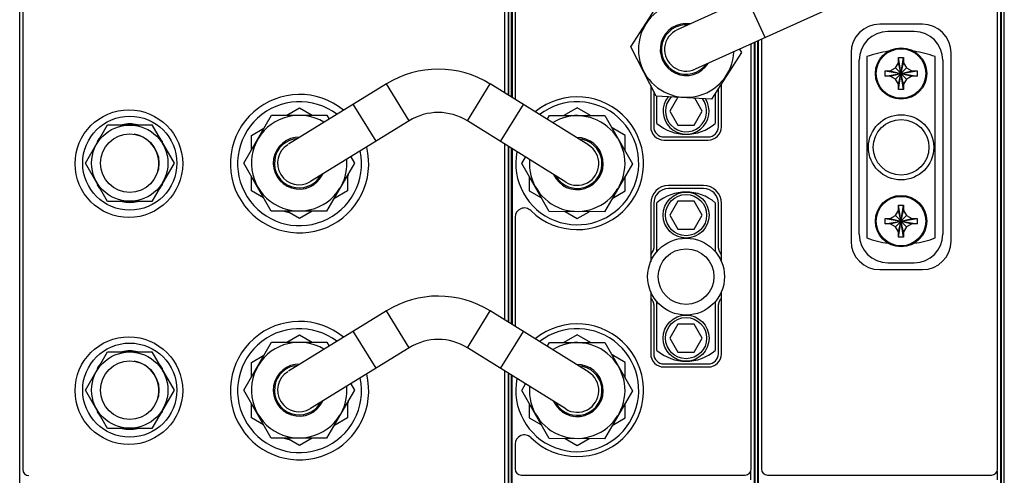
# Model space of a CAD drawing. Header units: inches. Extents: x 0.2 to 16.8, y 0.1 to 10.8.
# Tile 16 of 22: x 9.2 to 12.4, y 3.9 to 5.4. Entities that reach past the tile are written whole.
import ezdxf

# ---------------------------------------------------------------- set-up
doc = ezdxf.new("R2010")
doc.units = ezdxf.units.IN
doc.header["$LTSCALE"] = 0.935
doc.header["$MEASUREMENT"] = 0
doc.layers.get('0').update_dxf_attribs({"linetype": 'CONTINUOUS'})

msp = doc.modelspace()

# ---------------------------------------------------------------- linework, layer by layer
at = {"color": 7, "linetype": 'CONTINUOUS'}
for p, q in [((9.199, 2.8666), (9.199, 8.0043)), ((12.3888, 2.8678), (12.3888, 8.0057)), ((9.209, 7.9743), (9.209, 3.9043)), ((12.3788, 3.9057), (12.3788, 7.9757)), ((12.3918, 3.6057), (12.3918, 7.6057)), ((12.4004, 3.6057), (12.4004, 7.6057)), ((12.4006, 3.6057), (12.4006, 7.6057)), ((10.777, 5.1276), (10.777, 5.6996)), ((10.787, 5.6933), (10.787, 5.1214)), ((10.789, 5.1201), (10.789, 5.6921)), ((10.7976, 5.1148), (10.7976, 5.6867)), ((10.7978, 5.1147), (10.7978, 5.6866)), ((10.7998, 5.6853), (10.7998, 5.1134)), ((11.8883, 5.5832), (11.3371, 5.3337)), ((10.8098, 5.4623), (10.8098, 5.1071)), ((11.9464, 5.4547), (11.3952, 5.2053)), ((11.1861, 5.2787), (11.2837, 5.4299)), ((11.623, 5.3084), (11.5648, 5.4368)), ((12.1343, 5.3517), (11.9953, 5.3517)), ((12.1078, 5.3277), (12.0218, 5.3277)), ((11.5778, 3.9057), (11.5778, 5.2879)), ((11.5878, 2.8678), (11.5878, 5.2925)), ((11.5908, 3.6057), (11.5908, 5.2938)), ((11.5994, 3.6057), (11.5994, 5.2977)), ((11.5996, 3.6057), (11.5996, 5.2978)), ((11.6008, 2.8678), (11.6008, 5.2983)), ((11.6108, 5.3029), (11.6108, 3.9057)), ((11.2684, 5.1181), (11.1861, 5.2787)), ((11.5458, 5.2596), (11.4481, 5.1084)), ((11.54, 5.2708), (11.5458, 5.2596)), ((11.9023, 5.2587), (11.9023, 4.6467)), ((12.2273, 4.6467), (12.2273, 5.2587)), ((11.9288, 4.6688), (11.9288, 5.2347)), ((11.9539, 5.2463), (11.9539, 4.6567)), ((12.0466, 5.2097), (12.0563, 5.2265)), ((12.0563, 5.2265), (12.0563, 5.2428)), ((12.0733, 5.1565), (12.0563, 5.2265)), ((12.0563, 5.1565), (12.0733, 5.2265)), ((12.0733, 5.1397), (12.0564, 5.2434)), ((12.0564, 5.1397), (12.0733, 5.2434)), ((12.0733, 5.2428), (12.0733, 5.2265)), ((12.0733, 5.2265), (12.083, 5.2097)), ((12.1759, 4.6567), (12.1759, 5.2463)), ((12.2008, 5.2347), (12.2008, 4.6688)), ((12.013, 5.1831), (12.1167, 5.2)), ((12.013, 5.2), (12.1167, 5.1831)), ((12.0135, 5.2), (12.0298, 5.2)), ((12.0298, 5.2), (12.0466, 5.2097)), ((12.0298, 5.183), (12.0998, 5.2)), ((12.0298, 5.2), (12.0998, 5.183)), ((12.0466, 5.2097), (12.083, 5.1733)), ((12.0466, 5.1733), (12.083, 5.2097)), ((12.083, 5.2097), (12.0998, 5.2)), ((12.0998, 5.2), (12.1161, 5.2)), ((10.3915, 5.1579), (10.0734, 4.9616)), ((10.4655, 5.038), (10.3915, 5.1579)), ((10.6546, 5.0376), (10.7291, 5.1574)), ((11.0491, 4.9584), (10.7291, 5.1574)), ((11.4808, 5.0182), (11.4808, 5.1591)), ((12.0298, 5.183), (12.0135, 5.183)), ((12.0466, 5.1733), (12.0298, 5.183)), ((12.0563, 5.1565), (12.0466, 5.1733)), ((12.0563, 5.1402), (12.0563, 5.1565)), ((12.083, 5.1733), (12.0733, 5.1565)), ((12.0733, 5.1565), (12.0733, 5.1402)), ((12.0998, 5.183), (12.083, 5.1733)), ((12.1161, 5.183), (12.0998, 5.183)), ((11.2508, 5.1523), (11.2508, 5.0182)), ((11.2608, 5.1328), (11.2608, 5.0182)), ((11.4608, 5.1281), (11.4608, 5.029)), ((11.4708, 5.0182), (11.4708, 5.1436)), ((10.3576, 4.9713), (10.2836, 5.0913)), ((11.4481, 5.1084), (11.2684, 5.1181)), ((11.2708, 5.029), (11.2708, 5.118)), ((11.3393, 5.1143), (11.3132, 5.069)), ((11.4185, 5.069), (11.3941, 5.1113)), ((10.0676, 5.0563), (10.1088, 5.0802)), ((10.1088, 5.0802), (10.1503, 5.0562)), ((10.7623, 4.9707), (10.8368, 5.0904)), ((11.0118, 5.0798), (10.9686, 5.0549)), ((11.0553, 5.0547), (11.0118, 5.0798)), ((11.3132, 5.069), (11.3395, 5.0234)), ((11.3922, 5.0234), (11.4185, 5.069)), ((9.9276, 4.9003), (10.0181, 5.0564)), ((10.0181, 5.0564), (10.1981, 5.0561)), ((10.4655, 5.038), (10.1449, 4.84)), ((10.1981, 5.0561), (10.2055, 5.0431)), ((10.9746, 4.8387), (10.6546, 5.0376)), ((10.9146, 5.042), (10.9221, 5.0549)), ((10.9221, 5.0549), (11.1021, 5.0546)), ((11.1021, 5.0546), (11.1912, 4.8982)), ((9.4125, 4.9), (9.4847, 5.025)), ((9.4847, 5.025), (9.629, 5.025)), ((9.629, 5.025), (9.7012, 4.9)), ((9.9528, 4.9901), (9.9931, 5.0134)), ((11.1678, 4.9897), (11.125, 5.0145)), ((11.3395, 5.0234), (11.3922, 5.0234)), ((9.4524, 4.9691), (9.4507, 4.9707)), ((9.663, 4.9707), (9.6613, 4.9691)), ((9.9528, 4.9438), (9.9528, 4.9901)), ((11.1678, 4.9392), (11.1678, 4.9897)), ((11.2938, 4.9852), (11.4378, 4.9852)), ((11.2938, 4.9752), (11.4378, 4.9752)), ((10.777, 4.3896), (10.777, 4.9616)), ((10.787, 4.9553), (10.787, 4.3834)), ((10.789, 4.3821), (10.789, 4.9541)), ((10.7976, 4.3768), (10.7976, 4.9487)), ((10.7978, 4.3767), (10.7978, 4.9486)), ((10.7998, 4.9473), (10.7998, 4.3754)), ((9.4847, 4.775), (9.4125, 4.9)), ((9.7012, 4.9), (9.629, 4.775)), ((10.0167, 4.7439), (9.9276, 4.9003)), ((10.2872, 4.8997), (10.1967, 4.7436)), ((10.2753, 4.9206), (10.2872, 4.8997)), ((10.8316, 4.8988), (10.8439, 4.92)), ((10.9207, 4.7424), (10.8316, 4.8988)), ((10.2682, 4.867), (10.2684, 4.8669)), ((11.1912, 4.8982), (11.1007, 4.7421)), ((9.9528, 4.81), (9.9528, 4.8561)), ((10.2648, 4.8611), (10.2648, 4.81)), ((10.8558, 4.8563), (10.8558, 4.8096)), ((11.1678, 4.8096), (11.1678, 4.8579)), ((9.4507, 4.8293), (9.4524, 4.831)), ((9.6613, 4.831), (9.663, 4.8293)), ((9.992, 4.7874), (9.9528, 4.81)), ((10.2648, 4.81), (10.2203, 4.7842)), ((10.8558, 4.8096), (10.8955, 4.7867)), ((11.1258, 4.7853), (11.1678, 4.8096)), ((11.4228, 4.8272), (11.3088, 4.8272)), ((11.4228, 4.8172), (11.3088, 4.8172)), ((9.629, 4.775), (9.4847, 4.775)), ((11.2708, 4.6117), (11.2708, 4.771)), ((11.3395, 4.7767), (11.3132, 4.731)), ((11.3922, 4.7767), (11.3395, 4.7767)), ((11.4185, 4.731), (11.3922, 4.7767)), ((11.4608, 4.771), (11.4608, 4.6117)), ((10.1967, 4.7436), (10.0167, 4.7439)), ((10.1088, 4.7199), (10.0674, 4.7438)), ((10.1501, 4.7437), (10.1088, 4.7199)), ((11.1007, 4.7421), (10.9207, 4.7424)), ((10.9723, 4.7423), (11.0118, 4.7195)), ((11.0118, 4.7195), (11.0511, 4.7422)), ((11.2508, 4.7692), (11.2508, 4.579)), ((11.2608, 4.7692), (11.2608, 4.6238)), ((11.4708, 4.6238), (11.4708, 4.7692)), ((11.4808, 4.579), (11.4808, 4.7692)), ((12.0466, 4.7297), (12.0563, 4.7465)), ((12.0563, 4.7465), (12.0563, 4.7628)), ((12.0733, 4.6765), (12.0563, 4.7465)), ((12.0563, 4.6765), (12.0733, 4.7465)), ((12.0733, 4.6597), (12.0564, 4.7634)), ((12.0564, 4.6597), (12.0733, 4.7634)), ((12.0733, 4.7628), (12.0733, 4.7465)), ((12.0733, 4.7465), (12.083, 4.7297)), ((10.8098, 4.7243), (10.8098, 4.3691)), ((11.3132, 4.731), (11.3395, 4.6854)), ((11.3922, 4.6854), (11.4185, 4.731)), ((12.013, 4.7031), (12.1167, 4.72)), ((12.013, 4.72), (12.1167, 4.7031)), ((12.0135, 4.72), (12.0298, 4.72)), ((12.0298, 4.72), (12.0466, 4.7297)), ((12.0298, 4.703), (12.0998, 4.72)), ((12.0298, 4.72), (12.0998, 4.703)), ((12.0466, 4.7297), (12.083, 4.6933)), ((12.0466, 4.6933), (12.083, 4.7297)), ((12.083, 4.7297), (12.0998, 4.72)), ((12.0998, 4.72), (12.1161, 4.72)), ((11.3395, 4.6854), (11.3922, 4.6854)), ((12.0298, 4.703), (12.0135, 4.703)), ((12.0466, 4.6933), (12.0298, 4.703)), ((12.0563, 4.6765), (12.0466, 4.6933)), ((12.0563, 4.6602), (12.0563, 4.6765)), ((12.083, 4.6933), (12.0733, 4.6765)), ((12.0733, 4.6765), (12.0733, 4.6602)), ((12.0998, 4.703), (12.083, 4.6933)), ((12.1161, 4.703), (12.0998, 4.703)), ((11.9953, 4.5537), (12.1343, 4.5537)), ((12.0218, 4.5758), (12.1078, 4.5758)), ((11.2508, 4.483), (11.2508, 4.2802)), ((11.4808, 4.2802), (11.4808, 4.483)), ((11.2708, 4.291), (11.2708, 4.4504)), ((11.4608, 4.4504), (11.4608, 4.291)), ((10.3915, 4.4199), (10.0734, 4.2236)), ((10.4655, 4.3), (10.3915, 4.4199)), ((10.6546, 4.2996), (10.7291, 4.4194)), ((11.0491, 4.2204), (10.7291, 4.4194)), ((11.2608, 4.4405), (11.2608, 4.2802)), ((11.4708, 4.2802), (11.4708, 4.4405)), ((11.3395, 4.3767), (11.3132, 4.331)), ((11.3922, 4.3767), (11.3395, 4.3767)), ((11.4185, 4.331), (11.3922, 4.3767)), ((10.0676, 4.3183), (10.1088, 4.3422)), ((10.1088, 4.3422), (10.1503, 4.3182)), ((10.3576, 4.2333), (10.2836, 4.3533)), ((10.7623, 4.2327), (10.8368, 4.3524)), ((11.0118, 4.3418), (10.9686, 4.3169)), ((11.0553, 4.3167), (11.0118, 4.3418)), ((11.3132, 4.331), (11.3395, 4.2854)), ((11.3922, 4.2854), (11.4185, 4.331)), ((9.9276, 4.1623), (10.0181, 4.3184)), ((10.0181, 4.3184), (10.1981, 4.3181)), ((10.4655, 4.3), (10.1449, 4.102)), ((10.1981, 4.3181), (10.2055, 4.3051)), ((10.9746, 4.1007), (10.6546, 4.2996)), ((10.9146, 4.304), (10.9221, 4.3169)), ((10.9221, 4.3169), (11.1021, 4.3166)), ((11.1021, 4.3166), (11.1912, 4.1602)), ((9.4125, 4.162), (9.4847, 4.287)), ((9.4847, 4.287), (9.629, 4.287)), ((9.629, 4.287), (9.7012, 4.162)), ((9.9528, 4.2521), (9.9931, 4.2754)), ((11.1678, 4.2517), (11.125, 4.2765)), ((11.3395, 4.2854), (11.3922, 4.2854)), ((9.4524, 4.2311), (9.4507, 4.2327)), ((9.663, 4.2327), (9.6613, 4.2311)), ((9.9528, 4.2058), (9.9528, 4.2521)), ((11.1678, 4.2012), (11.1678, 4.2517)), ((11.2938, 4.2472), (11.4378, 4.2472)), ((11.2938, 4.2372), (11.4378, 4.2372)), ((10.777, 2.9673), (10.777, 4.2236)), ((10.787, 4.2173), (10.787, 2.9373)), ((10.789, 3.5005), (10.789, 4.2161)), ((10.7976, 3.5005), (10.7976, 4.2107)), ((10.7978, 3.5005), (10.7978, 4.2106)), ((10.7998, 2.8678), (10.7998, 4.2093)), ((10.0167, 4.0059), (9.9276, 4.1623)), ((10.2753, 4.1826), (10.2872, 4.1617)), ((10.8316, 4.1608), (10.8439, 4.182)), ((9.4847, 4.037), (9.4125, 4.162)), ((9.7012, 4.162), (9.629, 4.037)), ((10.2872, 4.1617), (10.1967, 4.0056)), ((10.9207, 4.0044), (10.8316, 4.1608)), ((11.1912, 4.1602), (11.1007, 4.0041)), ((9.9528, 4.072), (9.9528, 4.1181)), ((10.2648, 4.1231), (10.2648, 4.072)), ((10.2682, 4.129), (10.2684, 4.1289)), ((10.8558, 4.1183), (10.8558, 4.0716)), ((11.1678, 4.0716), (11.1678, 4.1199)), ((9.4507, 4.0913), (9.4524, 4.093)), ((9.6613, 4.093), (9.663, 4.0913)), ((9.992, 4.0494), (9.9528, 4.072)), ((10.2648, 4.072), (10.2203, 4.0462)), ((10.8558, 4.0716), (10.8955, 4.0487)), ((11.1258, 4.0473), (11.1678, 4.0716)), ((9.629, 4.037), (9.4847, 4.037)), ((10.1967, 4.0056), (10.0167, 4.0059)), ((10.1088, 3.9819), (10.0674, 4.0058)), ((10.1501, 4.0057), (10.1088, 3.9819)), ((11.1007, 4.0041), (10.9207, 4.0044)), ((10.9723, 4.0043), (11.0118, 3.9815)), ((11.0118, 3.9815), (11.0511, 4.0042)), ((10.8098, 3.9863), (10.8098, 3.9057)), ((10.8298, 3.8857), (11.5578, 3.8857)), ((11.5758, 3.8982), (11.5758, 3.8698)), ((11.6308, 3.8857), (12.3588, 3.8857)), ((12.3768, 3.8982), (12.3768, 3.8698))]:
    msp.add_line(p, q, dxfattribs=at)
for centre, radius in [((12.0648, 5.1915), 0.0835), ((12.0648, 5.1915), 0.0805), ((9.554, 4.8983), 0.175), ((9.5568, 4.9), 0.153), ((12.0649, 4.9515), 0.106), ((12.0649, 4.9515), 0.0905), ((9.5568, 4.9), 0.124), ((9.5568, 4.9), 0.095), ((11.3658, 4.731), 0.0748), ((11.3658, 4.731), 0.0669), ((12.0648, 4.7115), 0.0835), ((12.0648, 4.7115), 0.0805), ((11.3658, 4.531), 0.125), ((11.3658, 4.531), 0.0905), ((11.3658, 4.331), 0.0748), ((11.3658, 4.331), 0.0669), ((9.554, 4.1603), 0.175), ((9.5568, 4.162), 0.153), ((9.5568, 4.162), 0.124), ((9.5568, 4.162), 0.095)]:
    msp.add_circle(centre, radius, dxfattribs=at)
for centre, radius, start, end in [((11.3662, 5.2695), 0.1554, 51.391, 357.2932), ((11.3662, 5.2695), 0.0845, 81.1612, 327.7372), ((11.3662, 5.2695), 0.0805, 85.7094, 323.2103), ((11.9953, 5.2587), 0.093, 90, 180), ((12.1343, 5.2587), 0.093, 0, 90), ((11.3662, 5.2695), 0.0705, 114.3508, 294.4213), ((12.0218, 5.2347), 0.093, 90, 180), ((12.1078, 5.2347), 0.093, 0, 90), ((12.0649, 4.9515), 0.315, 97.7074, 110.6358), ((12.0649, 4.9515), 0.315, 69.3698, 82.3284), ((10.5598, 4.8852), 0.3205, 58.1279, 121.6817), ((10.109, 4.8983), 0.225, 50.5212, 13.9312), ((10.109, 4.8983), 0.2015, 52.8368, 11.7667), ((11.0118, 4.8997), 0.2, 169.1156, 127.7333), ((11.0118, 4.8997), 0.2157, 225.5602, 129.1719), ((11.3658, 5.069), 0.0748, 141.0429, 32.8696), ((11.3658, 5.069), 0.0669, 135.9191, 37.7662), ((10.5598, 4.8852), 0.1795, 58.1279, 121.6817), ((9.5568, 4.9), 0.1275, 78.6764, 101.3236), ((10.1078, 4.9), 0.1554, 58.7408, 328.459), ((11.0118, 4.8985), 0.1554, 331.3506, 121.1347), ((11.0118, 4.8997), 0.1555, 89.2965, 93.3567), ((11.3658, 5.1405), 0.1464, 229.5503, 310.4497), ((11.2938, 5.0182), 0.043, 180, 270), ((11.2938, 5.0182), 0.033, 180, 270), ((11.4378, 5.0182), 0.043, 270, 360), ((11.4378, 5.0182), 0.033, 270, 360), ((9.5568, 4.9), 0.1275, 138.6692, 146.3236), ((9.554, 4.8983), 0.0975, 345.5235, 80.105), ((9.5568, 4.9), 0.1275, 33.6764, 41.3308), ((10.1078, 4.9), 0.0845, 88.3888, 334.9537), ((10.1078, 4.9), 0.0805, 92.9177, 330.374), ((11.0118, 4.8985), 0.0845, 204.8559, 91.4208), ((11.0118, 4.8985), 0.0805, 209.4356, 86.8918), ((11.0118, 4.8997), 0.1555, 26.5163, 30.173), ((10.1078, 4.9), 0.0705, 121.685, 301.685), ((11.0118, 4.8985), 0.0705, 238.1246, 58.1246), ((10.1078, 4.9), 0.1554, 331.3506, 4.6946), ((11.0118, 4.8985), 0.1554, 175.1864, 328.459), ((10.109, 4.8983), 0.1625, 343.7048, 348.8499), ((9.5568, 4.9), 0.1275, 213.6764, 221.3308), ((9.5568, 4.9), 0.1275, 318.6692, 326.3236), ((11.3088, 4.7692), 0.058, 90, 180), ((11.3088, 4.7692), 0.048, 90, 180), ((11.3658, 4.6596), 0.1464, 49.5503, 130.4497), ((11.4228, 4.7692), 0.058, 0, 90), ((11.4228, 4.7692), 0.048, 0, 90), ((9.5568, 4.9), 0.1275, 258.6764, 281.3236), ((10.109, 4.8983), 0.1625, 222.1559, 224.9577), ((10.109, 4.8983), 0.1625, 252.0303, 257.8441), ((10.8398, 4.7243), 0.03, 45.5602, 180), ((11.9953, 4.6467), 0.093, 180, 270), ((12.0218, 4.6688), 0.093, 180, 270), ((12.0649, 4.9515), 0.315, 249.3698, 262.292), ((12.0649, 4.9515), 0.315, 277.6709, 290.6358), ((12.1078, 4.6688), 0.093, 270, 360), ((12.1343, 4.6467), 0.093, 270, 360), ((11.3658, 4.5322), 0.135, 143.7507, 148.9566), ((11.2408, 4.6238), 0.02, 323.7507, 360), ((11.4908, 4.6238), 0.02, 180, 216.2493), ((11.3658, 4.5322), 0.135, 31.0434, 36.2493), ((10.5598, 4.1472), 0.3205, 58.1279, 121.6817), ((11.3658, 4.5322), 0.135, 211.0434, 216.2493), ((11.2408, 4.4405), 0.02, 0, 36.2493), ((11.4908, 4.4405), 0.02, 143.7507, 180), ((11.3658, 4.5322), 0.135, 323.7507, 328.9566), ((10.109, 4.1603), 0.225, 50.5212, 13.9312), ((10.109, 4.1603), 0.2015, 52.8368, 11.7667), ((11.0118, 4.1617), 0.2, 169.1156, 127.7333), ((11.0118, 4.1617), 0.2157, 225.5602, 129.1719), ((10.5598, 4.1472), 0.1795, 58.1279, 121.6817), ((10.1078, 4.162), 0.1554, 58.7408, 328.459), ((11.0118, 4.1605), 0.1554, 331.3506, 121.1347), ((11.0118, 4.1617), 0.1555, 89.2965, 93.3567), ((11.3658, 4.4025), 0.1464, 229.5503, 310.4497), ((9.5568, 4.162), 0.1275, 78.6764, 101.3236), ((11.2938, 4.2802), 0.043, 180, 270), ((11.2938, 4.2802), 0.033, 180, 270), ((11.4378, 4.2802), 0.043, 270, 360), ((11.4378, 4.2802), 0.033, 270, 360), ((9.5568, 4.162), 0.1275, 138.6692, 146.3236), ((9.554, 4.1603), 0.0975, 345.5235, 80.105), ((9.5568, 4.162), 0.1275, 33.6764, 41.3308), ((10.1078, 4.162), 0.0845, 88.3888, 334.9537), ((10.1078, 4.162), 0.0805, 92.9177, 330.374), ((11.0118, 4.1605), 0.0845, 204.8559, 91.4208), ((11.0118, 4.1605), 0.0805, 209.4356, 86.8918), ((11.0118, 4.1617), 0.1555, 26.5163, 30.173), ((10.1078, 4.162), 0.0705, 121.685, 301.685), ((11.0118, 4.1605), 0.0705, 238.1246, 58.1246), ((10.1078, 4.162), 0.1554, 331.3506, 4.6946), ((11.0118, 4.1605), 0.1554, 175.1864, 328.459), ((10.109, 4.1603), 0.1625, 343.7048, 348.8499), ((9.5568, 4.162), 0.1275, 213.6764, 221.3308), ((9.5568, 4.162), 0.1275, 318.6692, 326.3236), ((9.5568, 4.162), 0.1275, 258.6764, 281.3236), ((10.109, 4.1603), 0.1625, 222.1559, 224.9577), ((10.109, 4.1603), 0.1625, 252.0303, 257.8441), ((10.8398, 3.9863), 0.03, 45.5602, 180), ((9.229, 3.9043), 0.02, 180, 270), ((10.8298, 3.9057), 0.02, 180, 270), ((11.5578, 3.9057), 0.02, 270, 360), ((11.6308, 3.9057), 0.02, 180, 270), ((12.3588, 3.9057), 0.02, 270, 360)]:
    msp.add_arc(centre, radius, start, end, dxfattribs=at)
for points, knots in [([(12.0563, 5.2428), (12.0563, 5.2429), (12.0564, 5.2431), (12.0564, 5.2433), (12.0564, 5.2434)], [0, 0, 0, 0, 0.49981, 1, 1, 1, 1]), ([(12.0564, 5.2434), (12.0573, 5.2434), (12.0592, 5.2435), (12.062, 5.2435), (12.0639, 5.2435), (12.0648, 5.2435)], [0, 0, 0, 0, 0.331666, 0.664945, 1, 1, 1, 1]), ([(12.0648, 5.2435), (12.0658, 5.2435), (12.0677, 5.2435), (12.0705, 5.2435), (12.0724, 5.2434), (12.0733, 5.2434)], [0, 0, 0, 0, 0.334996, 0.668265, 1, 1, 1, 1]), ([(12.0733, 5.2434), (12.0733, 5.2433), (12.0733, 5.2431), (12.0733, 5.2429), (12.0733, 5.2428)], [0, 0, 0, 0, 0.5002, 1, 1, 1, 1]), ([(12.013, 5.1831), (12.0129, 5.1849), (12.0128, 5.1887), (12.0128, 5.1943), (12.0129, 5.1981), (12.013, 5.2)], [0, 0, 0, 0, 0.332873, 0.667127, 1, 1, 1, 1]), ([(12.013, 5.2), (12.0131, 5.2), (12.0133, 5.2), (12.0135, 5.2), (12.0135, 5.2)], [0, 0, 0, 0, 0.5002, 1, 1, 1, 1]), ([(12.1161, 5.2), (12.1162, 5.2), (12.1164, 5.2), (12.1166, 5.2), (12.1167, 5.2)], [0, 0, 0, 0, 0.499808, 1, 1, 1, 1]), ([(12.1167, 5.2), (12.1167, 5.1981), (12.1168, 5.1943), (12.1168, 5.1887), (12.1167, 5.1849), (12.1167, 5.1831)], [0, 0, 0, 0, 0.332873, 0.667127, 1, 1, 1, 1]), ([(12.0135, 5.183), (12.0135, 5.183), (12.0133, 5.183), (12.0131, 5.183), (12.013, 5.1831)], [0, 0, 0, 0, 0.499809, 1, 1, 1, 1]), ([(12.1167, 5.1831), (12.1166, 5.183), (12.1164, 5.183), (12.1162, 5.183), (12.1161, 5.183)], [0, 0, 0, 0, 0.5002, 1, 1, 1, 1]), ([(12.0564, 5.1397), (12.0564, 5.1398), (12.0564, 5.14), (12.0563, 5.1401), (12.0563, 5.1402)], [0, 0, 0, 0, 0.500108, 1, 1, 1, 1]), ([(12.0648, 5.1395), (12.0639, 5.1395), (12.062, 5.1395), (12.0592, 5.1396), (12.0573, 5.1397), (12.0564, 5.1397)], [0, 0, 0, 0, 0.334996, 0.668265, 1, 1, 1, 1]), ([(12.0733, 5.1397), (12.0724, 5.1397), (12.0705, 5.1396), (12.0677, 5.1395), (12.0658, 5.1395), (12.0648, 5.1395)], [0, 0, 0, 0, 0.331666, 0.664945, 1, 1, 1, 1]), ([(12.0733, 5.1402), (12.0733, 5.1401), (12.0733, 5.14), (12.0733, 5.1398), (12.0733, 5.1397)], [0, 0, 0, 0, 0.499808, 1, 1, 1, 1]), ([(12.0563, 4.7628), (12.0563, 4.7629), (12.0564, 4.7631), (12.0564, 4.7633), (12.0564, 4.7634)], [0, 0, 0, 0, 0.49981, 1, 1, 1, 1]), ([(12.0564, 4.7634), (12.0573, 4.7634), (12.0592, 4.7635), (12.062, 4.7635), (12.0639, 4.7635), (12.0648, 4.7635)], [0, 0, 0, 0, 0.331666, 0.664945, 1, 1, 1, 1]), ([(12.0648, 4.7635), (12.0658, 4.7635), (12.0677, 4.7635), (12.0705, 4.7635), (12.0724, 4.7634), (12.0733, 4.7634)], [0, 0, 0, 0, 0.334996, 0.668265, 1, 1, 1, 1]), ([(12.0733, 4.7634), (12.0733, 4.7633), (12.0733, 4.7631), (12.0733, 4.7629), (12.0733, 4.7628)], [0, 0, 0, 0, 0.5002, 1, 1, 1, 1]), ([(12.013, 4.7031), (12.0129, 4.7049), (12.0128, 4.7087), (12.0128, 4.7143), (12.0129, 4.7181), (12.013, 4.72)], [0, 0, 0, 0, 0.332873, 0.667127, 1, 1, 1, 1]), ([(12.013, 4.72), (12.0131, 4.72), (12.0133, 4.72), (12.0135, 4.72), (12.0135, 4.72)], [0, 0, 0, 0, 0.5002, 1, 1, 1, 1]), ([(12.1161, 4.72), (12.1162, 4.72), (12.1164, 4.72), (12.1166, 4.72), (12.1167, 4.72)], [0, 0, 0, 0, 0.499808, 1, 1, 1, 1]), ([(12.1167, 4.72), (12.1167, 4.7181), (12.1168, 4.7143), (12.1168, 4.7087), (12.1167, 4.7049), (12.1167, 4.7031)], [0, 0, 0, 0, 0.332873, 0.667127, 1, 1, 1, 1]), ([(12.0135, 4.703), (12.0135, 4.703), (12.0133, 4.703), (12.0131, 4.703), (12.013, 4.7031)], [0, 0, 0, 0, 0.499809, 1, 1, 1, 1]), ([(12.1167, 4.7031), (12.1166, 4.703), (12.1164, 4.703), (12.1162, 4.703), (12.1161, 4.703)], [0, 0, 0, 0, 0.5002, 1, 1, 1, 1]), ([(12.0564, 4.6597), (12.0564, 4.6598), (12.0564, 4.66), (12.0563, 4.6601), (12.0563, 4.6602)], [0, 0, 0, 0, 0.500108, 1, 1, 1, 1]), ([(12.0648, 4.6595), (12.0639, 4.6595), (12.062, 4.6595), (12.0592, 4.6596), (12.0573, 4.6597), (12.0564, 4.6597)], [0, 0, 0, 0, 0.334996, 0.668265, 1, 1, 1, 1]), ([(12.0733, 4.6597), (12.0724, 4.6597), (12.0705, 4.6596), (12.0677, 4.6595), (12.0658, 4.6595), (12.0648, 4.6595)], [0, 0, 0, 0, 0.331666, 0.664945, 1, 1, 1, 1]), ([(12.0733, 4.6602), (12.0733, 4.6601), (12.0733, 4.66), (12.0733, 4.6598), (12.0733, 4.6597)], [0, 0, 0, 0, 0.499808, 1, 1, 1, 1])]:
    msp.add_open_spline(points, degree=3, knots=knots, dxfattribs=at)

doc.saveas('drawing.dxf')
